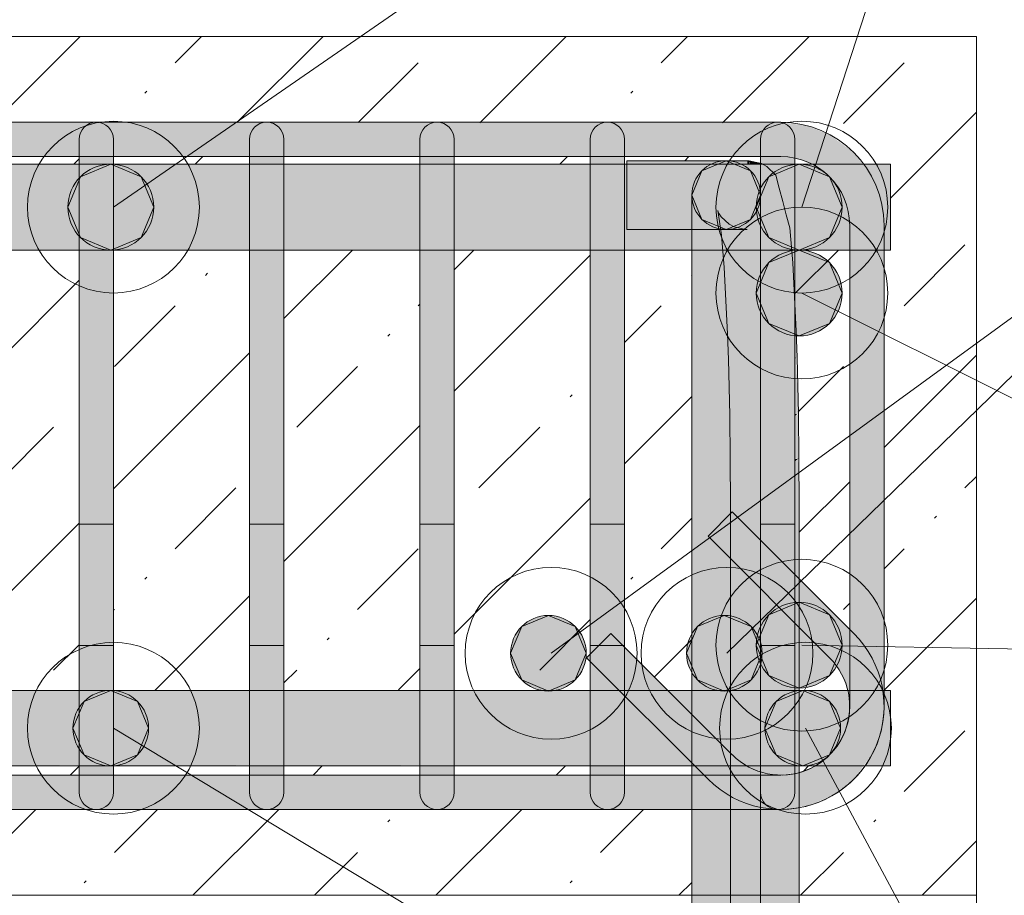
# Model space of a CAD drawing. Header units: millimetres. Extents: x -25607 to 9385, y 1894 to 10168.
# Tile 78 of 181: x -5678 to -5392, y 8670 to 8925. Entities that reach past the tile are written whole.
import ezdxf

# ---------------------------------------------------------------- set-up
doc = ezdxf.new("R2010")
doc.units = ezdxf.units.MM
for name, color, linetype, lineweight in [('S-BEAM', 12, 'Continuous', 9), ('S-COLS', 52, 'Continuous', 9), ('S-RBAR', 171, 'Continuous', 5), ('S-RBAR-IDEN', 171, 'Continuous', 5)]:
    doc.layers.add(name, color=color, linetype=linetype, lineweight=lineweight)

msp = doc.modelspace()

# ---------------------------------------------------------------- hatches: boundary and pattern name
at = {"layer": 'S-BEAM', "lineweight": 5}
h = msp.add_hatch(dxfattribs=at)
h.set_pattern_fill('FP_1', color=256, style=0, pattern_type=2)
h.set_pattern_definition([(45, (-15090.743, 5500.453), (-35.35534, 35.35534), []), (45, (-15055.39, 5500.453), (-17.67767, 53.033), [25, -12.5, 0.8382, -11.662])])
h.paths.add_polyline_path([(-5900, 8670), (-5863.45, 8670), (-5863.45, 8700.24), (-5868.08, 8703.79), (-5871.03, 8707.64), (-5898.93, 8707.64), (-5899.1, 8700), (-5900, 8700), (-5900, 8698.82), (-5899.1, 8698.71), (-5900, 8696.53), (-5900, 8680.26)])
h.paths.add_polyline_path([(-5843.45, 8670), (-5482.79, 8670), (-5482.79, 8695), (-5843.45, 8695), (-5843.45, 8680.26)])
h.paths.add_polyline_path([(-5451.56, 8670), (-5400, 8670), (-5400, 8920), (-5900, 8920), (-5900, 8893.03), (-5899.6, 8892.5), (-5899.1, 8891.29), (-5900, 8891.18), (-5900, 8890), (-5898.93, 8890), (-5898.93, 8882.8), (-5870.69, 8882.8), (-5868.08, 8886.21), (-5861.01, 8891.34), (-5858.69, 8892.5), (-5857.32, 8893.98), (-5856.69, 8894.4), (-5854.63, 8894.96), (-5854.36, 8895), (-5853.06, 8894.83), (-5851.44, 8894.4), (-5846.86, 8895), (-5455.57, 8894.83), (-5449.1, 8893.98), (-5441.86, 8890.98), (-5435.65, 8886.21), (-5433.03, 8882.8), (-5425, 8882.8), (-5425, 8857.8), (-5426.86, 8857.8), (-5426.86, 8729.64), (-5425, 8729.64), (-5425, 8707.64), (-5432.7, 8707.64), (-5435.65, 8703.79), (-5442.72, 8698.66), (-5449.1, 8696.02), (-5451.56, 8695.7), (-5451.56, 8680.26)])
h.paths.add_polyline_path([(-5502.36, 8705), (-5482.79, 8705), (-5482.79, 8707.64), (-5502.36, 8707.64), (-5502.36, 8707.32)])
h.paths.add_polyline_path([(-5677.04, 8705), (-5661.07, 8705), (-5661.07, 8707.64), (-5700.65, 8707.64), (-5700.65, 8705)])
h.paths.add_polyline_path([(-5638.46, 8705), (-5611.5, 8705), (-5611.5, 8707.64), (-5651.07, 8707.64), (-5651.07, 8705)])
h.paths.add_polyline_path([(-5750.22, 8705), (-5710.65, 8705), (-5710.65, 8707.64), (-5750.22, 8707.64), (-5750.22, 8707.32)])
h.paths.add_polyline_path([(-5601.5, 8705), (-5561.93, 8705), (-5561.93, 8707.64), (-5601.5, 8707.64), (-5601.5, 8707.32)])
h.paths.add_polyline_path([(-5831.36, 8705), (-5809.79, 8705), (-5809.79, 8707.64), (-5843.45, 8707.64), (-5843.45, 8705)])
h.paths.add_polyline_path([(-5760.22, 8705), (-5760.22, 8707.64), (-5799.79, 8707.64), (-5799.79, 8705), (-5792.78, 8705)])
h.paths.add_polyline_path([(-5513.43, 8705), (-5512.36, 8705), (-5512.36, 8707.64), (-5551.93, 8707.64), (-5551.93, 8705), (-5522.72, 8705)])
h.paths.add_polyline_path([(-5451.56, 8705.73), (-5446.97, 8707.64), (-5451.56, 8707.64)])
h.paths.add_polyline_path([(-5638.46, 8729.64), (-5611.5, 8729.88), (-5611.5, 8857.8), (-5651.07, 8857.8), (-5651.07, 8729.64)])
h.paths.add_polyline_path([(-5522.72, 8729.64), (-5512.36, 8729.88), (-5512.36, 8738.07), (-5513.43, 8739.14), (-5512.36, 8740.21), (-5512.36, 8857.8), (-5551.93, 8857.8), (-5551.93, 8729.64)])
h.paths.add_polyline_path([(-5489.78, 8729.64), (-5482.79, 8729.64), (-5482.79, 8857.8), (-5502.36, 8857.8), (-5502.36, 8742.22), (-5501.59, 8741.44)])
h.paths.add_polyline_path([(-5661.07, 8729.64), (-5661.07, 8857.8), (-5700.65, 8857.8), (-5700.65, 8729.64), (-5677.04, 8729.64)])
h.paths.add_polyline_path([(-5799.79, 8729.64), (-5760.22, 8729.88), (-5760.22, 8857.8), (-5799.79, 8857.8), (-5799.79, 8729.88)])
h.paths.add_polyline_path([(-5451.56, 8729.64), (-5437.47, 8729.64), (-5437.54, 8730.18), (-5439.54, 8735), (-5443.58, 8740), (-5451.56, 8747.98), (-5451.56, 8741.44)])
h.paths.add_polyline_path([(-5866.86, 8729.64), (-5863.45, 8729.64), (-5863.45, 8783.8), (-5866.18, 8804.51), (-5866.86, 8806.17), (-5866.86, 8741.44)])
h.paths.add_polyline_path([(-5831.36, 8729.64), (-5809.79, 8729.88), (-5809.79, 8857.8), (-5849.36, 8857.8), (-5849.36, 8815.72), (-5846.86, 8809.69), (-5843.45, 8783.8), (-5843.45, 8729.64)])
h.paths.add_polyline_path([(-5710.65, 8729.64), (-5710.65, 8857.8), (-5750.22, 8857.8), (-5750.22, 8729.64), (-5715.62, 8729.64)])
h.paths.add_polyline_path([(-5599.88, 8729.64), (-5561.93, 8729.88), (-5561.93, 8857.8), (-5601.5, 8857.8), (-5601.5, 8729.64)])
h.paths.add_polyline_path([(-5898.93, 8729.64), (-5876.86, 8729.88), (-5876.86, 8827.32), (-5886.88, 8840.37), (-5898.93, 8849.61), (-5898.93, 8729.88)])
h.paths.add_polyline_path([(-5436.86, 8747.43), (-5436.86, 8857.8), (-5452.79, 8857.8), (-5452.79, 8841.4), (-5452.15, 8825.93), (-5451.61, 8797.09), (-5451.56, 8762.12), (-5445.56, 8756.13)])
h.paths.add_polyline_path([(-5859.36, 8837.07), (-5859.36, 8857.8), (-5866.86, 8857.8), (-5866.86, 8846.86), (-5863.45, 8842.41)])
h.paths.add_polyline_path([(-5700.65, 8882.8), (-5661.07, 8882.8), (-5661.07, 8885), (-5700.65, 8885)])
h.paths.add_polyline_path([(-5750.22, 8882.8), (-5710.65, 8882.8), (-5710.65, 8885), (-5750.22, 8885)])
h.paths.add_polyline_path([(-5760.22, 8882.8), (-5760.22, 8885), (-5799.79, 8885), (-5799.79, 8882.8), (-5792.78, 8882.8)])
h.paths.add_polyline_path([(-5448.03, 8882.8), (-5452.79, 8884.46), (-5452.79, 8882.8), (-5449.1, 8882.8)])
h.paths.add_polyline_path([(-5651.07, 8882.8), (-5611.5, 8882.8), (-5611.5, 8885), (-5651.07, 8885)])
h.paths.add_polyline_path([(-5809.79, 8882.8), (-5809.79, 8885), (-5846.86, 8885), (-5849.36, 8884.67), (-5849.36, 8882.8), (-5831.36, 8882.8)])
h.paths.add_polyline_path([(-5601.5, 8882.8), (-5561.93, 8882.8), (-5561.93, 8885), (-5601.5, 8885)])
h.paths.add_polyline_path([(-5512.36, 8882.8), (-5512.36, 8885), (-5551.93, 8885), (-5551.93, 8882.8), (-5522.72, 8882.8)])
h.paths.add_polyline_path([(-5501.68, 8882.8), (-5501.68, 8883.8), (-5466.09, 8883.79), (-5462.79, 8883.01), (-5462.79, 8885), (-5502.36, 8885), (-5502.36, 8882.8)])
at = {"layer": 'S-RBAR'}
for color, points in [(7, [(-5846.86, 8885), (-5456.86, 8885), (-5456.86, 8895), (-5846.86, 8895), (-5846.86, 8894.4)]), (7, [(-5436.86, 8865), (-5426.86, 8865), (-5427.89, 8872.76), (-5430.88, 8880), (-5435.65, 8886.21), (-5442.72, 8891.34), (-5449.1, 8893.98), (-5456.86, 8895), (-5456.86, 8885), (-5451.69, 8884.32), (-5446.86, 8882.32), (-5442.72, 8879.14), (-5439.54, 8875), (-5437.54, 8870.18)]), (7, [(-5651.07, 8865), (-5651.07, 8885), (-5661.07, 8885), (-5661.07, 8865)]), (7, [(-5601.5, 8865), (-5601.5, 8885), (-5611.5, 8885), (-5611.5, 8865)]), (7, [(-5561.3, 8865), (-5551.93, 8865), (-5551.93, 8885), (-5561.93, 8885), (-5561.93, 8865)]), (7, [(-5502.36, 8865), (-5502.36, 8885), (-5512.36, 8885), (-5512.36, 8865)]), (7, [(-5462.79, 8865), (-5452.79, 8865), (-5452.79, 8884.46), (-5456.86, 8885), (-5462.79, 8885), (-5462.79, 8869.4)]), (256, [(-5651.86, 8857.8), (-5643.02, 8861.46), (-5639.36, 8870.3), (-5643.02, 8879.14), (-5651.86, 8882.8), (-5660.7, 8879.14), (-5664.36, 8870.3), (-5660.7, 8861.46)]), (256, [(-5472.79, 8863.8), (-5465.72, 8866.73), (-5462.79, 8873.8), (-5465.72, 8880.87), (-5472.79, 8883.8), (-5479.86, 8880.87), (-5482.79, 8873.8), (-5479.86, 8866.73), (-5472.8, 8863.81)]), (7, [(-5462.79, 8873.8), (-5463.13, 8876.39), (-5464.13, 8878.8), (-5465.72, 8880.87), (-5467.79, 8882.46), (-5470.2, 8883.46), (-5472.79, 8883.8), (-5475.38, 8883.46), (-5477.79, 8882.46), (-5479.86, 8880.87), (-5481.45, 8878.8), (-5482.45, 8876.39), (-5463.13, 8873.85)]), (7, [(-5466.67, 8882.8), (-5466.65, 8882.8), (-5466.65, 8883.46)]), (7, [(-5466.14, 8882.8), (-5466.09, 8883.79), (-5466.65, 8883.8), (-5466.65, 8882.8)]), (7, [(-5462.79, 8882.8), (-5462.79, 8883.01), (-5466.09, 8883.79), (-5466.09, 8882.8), (-5463.13, 8882.8)]), (256, [(-5451.56, 8857.8), (-5442.72, 8861.46), (-5439.06, 8870.3), (-5442.72, 8879.14), (-5451.56, 8882.8), (-5460.4, 8879.14), (-5464.06, 8870.3), (-5460.4, 8861.46)]), (7, [(-5482.79, 8783.8), (-5462.79, 8783.8), (-5462.79, 8873.8), (-5482.79, 8873.8), (-5482.79, 8797.88)]), (7, [(-5651.07, 8725), (-5651.07, 8865), (-5661.07, 8865), (-5661.07, 8725)]), (7, [(-5601.5, 8725), (-5601.5, 8865), (-5611.5, 8865), (-5611.5, 8725)]), (7, [(-5551.93, 8725), (-5551.93, 8865), (-5561.93, 8865), (-5561.93, 8725), (-5561.3, 8725)]), (7, [(-5426.86, 8725), (-5426.86, 8865), (-5436.86, 8865), (-5436.86, 8725)]), (256, [(-5451.56, 8832.8), (-5442.72, 8836.46), (-5439.06, 8845.3), (-5442.72, 8854.14), (-5451.56, 8857.8), (-5460.4, 8854.14), (-5464.06, 8845.3), (-5460.4, 8836.46)]), (7, [(-5452.79, 8834.17), (-5452.42, 8834.18), (-5452.79, 8841.4), (-5452.79, 8834.18)]), (7, [(-5452.79, 8826.51), (-5452.16, 8826.53), (-5452.42, 8834.18), (-5452.79, 8834.03), (-5452.79, 8826.53)]), (7, [(-5452.79, 8825.99), (-5452.42, 8826.52), (-5452.79, 8826.51)]), (7, [(-5452.79, 8810.08), (-5451.78, 8810.1), (-5452.42, 8826.31), (-5452.79, 8825.93), (-5452.79, 8810.1)]), (7, [(-5452.79, 8797.08), (-5451.61, 8797.09), (-5451.78, 8810.1), (-5452.79, 8809.43), (-5452.79, 8797.09)]), (7, [(-5452.79, 8809.43), (-5452.16, 8810.09), (-5452.79, 8810.08), (-5452.79, 8809.76)]), (7, [(-5452.79, 8796.31), (-5451.78, 8797.09), (-5452.79, 8796.93)]), (7, [(-5451.56, 8783.8), (-5451.87, 8796.93), (-5452.79, 8796.31), (-5452.79, 8783.8), (-5451.61, 8783.8)]), (7, [(-5442.72, 8739.14), (-5436.86, 8745), (-5436.86, 8747.43), (-5471.01, 8781.57), (-5478.08, 8774.5), (-5445.02, 8741.44)]), (256, [(-5451.56, 8730.3), (-5442.72, 8733.96), (-5439.06, 8742.8), (-5442.72, 8751.64), (-5451.56, 8755.3), (-5460.4, 8751.64), (-5464.06, 8742.8), (-5460.4, 8733.96)]), (256, [(-5524.51, 8729.45), (-5516.73, 8732.67), (-5513.51, 8740.45), (-5516.73, 8748.22), (-5524.51, 8751.45), (-5532.29, 8748.22), (-5535.51, 8740.45), (-5532.29, 8732.67)]), (256, [(-5473.34, 8729.45), (-5465.56, 8732.67), (-5462.34, 8740.45), (-5465.56, 8748.22), (-5473.34, 8751.45), (-5481.12, 8748.22), (-5484.34, 8740.45), (-5481.12, 8732.67)]), (7, [(-5478.08, 8703.79), (-5471.01, 8710.86), (-5506.36, 8746.21), (-5513.43, 8739.14), (-5484.14, 8709.85)]), (7, [(-5436.86, 8725), (-5436.86, 8745), (-5442.72, 8739.14), (-5439.54, 8735), (-5437.54, 8730.18)]), (256, [(-5651.86, 8707.64), (-5644.08, 8710.86), (-5640.86, 8718.64), (-5644.08, 8726.41), (-5651.86, 8729.64), (-5659.64, 8726.41), (-5662.86, 8718.64), (-5659.61, 8710.85)]), (256, [(-5450.5, 8707.64), (-5442.72, 8710.86), (-5439.5, 8718.64), (-5442.72, 8726.41), (-5450.5, 8729.64), (-5458.28, 8726.41), (-5461.5, 8718.64), (-5458.25, 8710.85)]), (7, [(-5661.07, 8705), (-5651.07, 8705), (-5651.07, 8725), (-5661.07, 8725), (-5661.07, 8707.92)]), (7, [(-5611.5, 8705), (-5601.5, 8705), (-5601.5, 8725), (-5611.5, 8725), (-5611.5, 8707.92)]), (7, [(-5551.93, 8705), (-5551.93, 8725), (-5561.93, 8725), (-5561.93, 8705), (-5555.54, 8705)]), (7, [(-5512.36, 8705), (-5502.36, 8705), (-5502.36, 8725), (-5512.36, 8725), (-5512.36, 8707.92)]), (7, [(-5456.86, 8695), (-5449.1, 8696.02), (-5441.86, 8699.02), (-5435.65, 8703.79), (-5430.53, 8710.85), (-5427.89, 8717.24), (-5426.86, 8725), (-5436.86, 8725), (-5437.54, 8719.82), (-5439.54, 8715), (-5442.73, 8710.85), (-5446.86, 8707.68), (-5451.69, 8705.68), (-5456.86, 8705), (-5462.04, 8705.68), (-5466.86, 8707.68), (-5471.02, 8710.85), (-5478.08, 8703.79), (-5471.01, 8698.66), (-5464.63, 8696.02), (-5462.04, 8695.68)]), (7, [(-5456.86, 8705), (-5452.79, 8705.68), (-5452.79, 8725), (-5462.79, 8725), (-5462.79, 8705.99), (-5462.04, 8705.68)]), (7, [(-5522.72, 8695), (-5456.86, 8695), (-5464.85, 8696.12), (-5471.86, 8699.02), (-5479.29, 8705), (-5846.86, 8705), (-5846.86, 8695), (-5561.3, 8695)])]:
    msp.add_hatch(color=color, dxfattribs=at).paths.add_polyline_path(points)
h = msp.add_hatch(color=7, dxfattribs=at)
h.paths.add_polyline_path([(-6973.06, 8857.8), (-6832.44, 8857.8), (-6832.44, 8882.8), (-6973.06, 8882.8), (-6973.06, 8863.81)])
h.paths.add_polyline_path([(-7015, 8857.8), (-6983.06, 8857.8), (-6983.06, 8882.8), (-7015, 8882.8), (-7015, 8863.81)])
h.paths.add_polyline_path([(-6822.44, 8857.8), (-6682.44, 8857.8), (-6682.44, 8882.8), (-6822.44, 8882.8), (-6822.44, 8863.81)])
h.paths.add_polyline_path([(-6672.44, 8857.8), (-6586.2, 8857.8), (-6586.2, 8882.8), (-6672.44, 8882.8), (-6672.44, 8863.81)])
h.paths.add_polyline_path([(-5445.56, 8857.8), (-5436.86, 8857.8), (-5436.86, 8865), (-5437.54, 8870.18), (-5439.54, 8875), (-5442.72, 8879.14), (-5446.86, 8882.32), (-5448.03, 8882.8), (-5452.79, 8882.8), (-5452.79, 8857.8)])
h.paths.add_polyline_path([(-6479.96, 8857.8), (-6393.72, 8857.8), (-6393.72, 8882.8), (-6479.96, 8882.8), (-6479.96, 8863.81)])
h.paths.add_polyline_path([(-6576.2, 8857.8), (-6489.96, 8857.8), (-6489.96, 8882.8), (-6576.2, 8882.8), (-6576.2, 8863.81)])
h.paths.add_polyline_path([(-5426.86, 8857.8), (-5425, 8857.8), (-5425, 8882.8), (-5433.03, 8882.8), (-5430.53, 8879.14), (-5427.89, 8872.76), (-5426.86, 8863.81)])
h.paths.add_polyline_path([(-5512.36, 8857.8), (-5512.36, 8882.8), (-5551.93, 8882.8), (-5551.93, 8857.8), (-5522.72, 8857.8)])
h.paths.add_polyline_path([(-5501.68, 8857.8), (-5482.79, 8857.8), (-5482.79, 8863.8), (-5501.68, 8863.81), (-5501.68, 8882.8), (-5502.36, 8882.8), (-5502.36, 8857.8)])
h.paths.add_polyline_path([(-5661.07, 8857.8), (-5661.07, 8882.8), (-5700.65, 8882.8), (-5700.65, 8857.8), (-5677.04, 8857.8)])
h.paths.add_polyline_path([(-5611.5, 8857.8), (-5611.5, 8882.8), (-5651.07, 8882.8), (-5651.07, 8857.8)])
h.paths.add_polyline_path([(-5561.93, 8857.8), (-5561.93, 8882.8), (-5601.5, 8882.8), (-5601.5, 8857.8)])
h.paths.add_polyline_path([(-6383.72, 8857.8), (-6297.48, 8857.8), (-6297.48, 8882.8), (-6383.72, 8882.8), (-6383.72, 8863.81)])
h.paths.add_polyline_path([(-6191.24, 8857.8), (-6105, 8857.8), (-6105, 8882.8), (-6191.24, 8882.8), (-6191.24, 8863.81)])
h.paths.add_polyline_path([(-6201.24, 8857.8), (-6201.24, 8882.8), (-6287.48, 8882.8), (-6287.48, 8857.8)])
h.paths.add_polyline_path([(-5998.07, 8857.8), (-5958.5, 8857.8), (-5958.5, 8882.8), (-5998.07, 8882.8), (-5998.07, 8863.81)])
h.paths.add_polyline_path([(-6047.64, 8857.8), (-6008.07, 8857.8), (-6008.07, 8882.8), (-6047.64, 8882.8), (-6047.64, 8863.81)])
h.paths.add_polyline_path([(-6095, 8857.8), (-6057.64, 8857.8), (-6057.64, 8882.8), (-6095, 8882.8), (-6095, 8863.81)])
h.paths.add_polyline_path([(-5948.5, 8857.8), (-5908.93, 8857.8), (-5908.93, 8882.8), (-5948.5, 8882.8), (-5948.5, 8863.81)])
h.paths.add_polyline_path([(-5849.36, 8857.8), (-5809.79, 8857.8), (-5809.79, 8882.8), (-5849.36, 8882.8), (-5849.36, 8863.81)])
h.paths.add_polyline_path([(-5866.86, 8857.8), (-5859.36, 8857.8), (-5859.36, 8880.41), (-5861.01, 8879.14), (-5864.18, 8875), (-5866.18, 8870.18), (-5866.86, 8863.81)])
h.paths.add_polyline_path([(-5876.86, 8857.8), (-5876.86, 8865), (-5875.84, 8872.76), (-5872.84, 8880), (-5870.69, 8882.8), (-5898.93, 8882.8), (-5898.93, 8857.8)])
h.paths.add_polyline_path([(-5760.22, 8857.8), (-5760.22, 8882.8), (-5799.79, 8882.8), (-5799.79, 8857.8)])
h.paths.add_polyline_path([(-5710.65, 8857.8), (-5710.65, 8882.8), (-5750.22, 8882.8), (-5750.22, 8857.8)])
h.paths.add_polyline_path([(-5462.79, 8873.8), (-5462.79, 8882.8), (-5468.61, 8882.8), (-5467.79, 8882.46), (-5465.72, 8880.87), (-5464.13, 8878.8), (-5463.13, 8876.39)])
h.paths.add_polyline_path([(-5462.79, 8873.8), (-5481.67, 8876.29), (-5481.67, 8873.8), (-5470.2, 8873.8)])
h.paths.add_polyline_path([(-5481.67, 8878.27), (-5481.45, 8878.8), (-5479.86, 8880.87), (-5477.79, 8882.8), (-5481.67, 8882.8), (-5481.67, 8878.8)])
h = msp.add_hatch(color=256, dxfattribs=at)
edge = h.paths.add_edge_path()
edge.add_arc((-5651.86, 8870.3), 12.5, 0, 360)
h = msp.add_hatch(color=7, dxfattribs=at)
h.paths.add_polyline_path([(-5472.79, 8883.8), (-5470.2, 8883.46), (-5468.13, 8882.8), (-5466.65, 8882.99), (-5466.65, 8883.8), (-5471.75, 8883.8)])
h.paths.add_polyline_path([(-5483.4, 8863.8), (-5482.79, 8863.99), (-5482.79, 8873.8), (-5481.67, 8873.8), (-5481.67, 8876.29), (-5482.45, 8876.39), (-5481.67, 8878.27), (-5481.45, 8882.8), (-5476.97, 8882.8), (-5475.38, 8883.46), (-5472.79, 8883.8), (-5501.68, 8883.8), (-5501.68, 8863.8)])
h = msp.add_hatch(color=256, dxfattribs=at)
edge = h.paths.add_edge_path()
edge.add_arc((-5472.79, 8873.8), 10, 0, 360)
h = msp.add_hatch(color=256, dxfattribs=at)
edge = h.paths.add_edge_path()
edge.add_arc((-5451.56, 8870.3), 12.5, 0, 360)
h = msp.add_hatch(color=7, dxfattribs=at)
h.paths.add_polyline_path([(-5512.36, 8725), (-5502.36, 8725), (-5502.36, 8728.07), (-5512.36, 8738.07)])
h.paths.add_polyline_path([(-5512.36, 8740.21), (-5506.36, 8746.21), (-5502.36, 8742.22), (-5502.36, 8865), (-5512.36, 8865), (-5512.36, 8741.44)])
h = msp.add_hatch(color=7, dxfattribs=at)
h.paths.add_polyline_path([(-5462.79, 8725), (-5452.79, 8725), (-5452.79, 8749.21), (-5462.79, 8759.21), (-5462.79, 8741.44)])
h.paths.add_polyline_path([(-5452.79, 8763.36), (-5452.79, 8865), (-5462.79, 8865), (-5462.79, 8773.36)])
h = msp.add_hatch(color=256, dxfattribs=at)
edge = h.paths.add_edge_path()
edge.add_arc((-5451.56, 8845.3), 12.5, 0, 360)
h = msp.add_hatch(color=7, dxfattribs=at)
h.paths.add_polyline_path([(-5482.79, 7883.8), (-5462.79, 7883.8), (-5462.79, 7916), (-5482.79, 7916), (-5482.79, 7884.87)])
h.paths.add_polyline_path([(-5462.79, 7924), (-5462.79, 8016), (-5482.79, 8016), (-5482.79, 7924)])
h.paths.add_polyline_path([(-5462.79, 8024), (-5462.79, 8116), (-5482.79, 8116), (-5482.79, 8024)])
h.paths.add_polyline_path([(-5482.79, 8124), (-5462.79, 8124), (-5462.79, 8216), (-5482.79, 8216), (-5482.79, 8129.6)])
h.paths.add_polyline_path([(-5462.79, 8224), (-5462.79, 8316), (-5482.79, 8316), (-5482.79, 8224)])
h.paths.add_polyline_path([(-5462.79, 8324), (-5462.79, 8416), (-5482.79, 8416), (-5482.79, 8324)])
h.paths.add_polyline_path([(-5482.79, 8424), (-5462.79, 8424), (-5462.79, 8516), (-5482.79, 8516), (-5482.79, 8496.7)])
h.paths.add_polyline_path([(-5462.79, 8524), (-5462.79, 8616), (-5482.79, 8616), (-5482.79, 8524)])
h.paths.add_polyline_path([(-5482.79, 8624), (-5462.79, 8624), (-5462.79, 8695), (-5482.79, 8695), (-5482.79, 8680.26)])
h.paths.add_polyline_path([(-5479.29, 8705), (-5481.93, 8707.64), (-5482.79, 8707.64), (-5482.79, 8705)])
h.paths.add_polyline_path([(-5462.79, 8705.99), (-5462.79, 8707.64), (-5466.76, 8707.64), (-5464.63, 8706.75)])
h.paths.add_polyline_path([(-5482.79, 8729.64), (-5462.79, 8729.64), (-5462.79, 8759.21), (-5478.08, 8774.5), (-5471.01, 8781.57), (-5462.79, 8773.36), (-5462.79, 8783.8), (-5482.79, 8783.8), (-5482.79, 8741.44)])
h = msp.add_hatch(color=7, dxfattribs=at)
h.paths.add_polyline_path([(-5453.05, 7883.8), (-5453.05, 7916), (-5462.79, 7916), (-5462.79, 7883.8)])
h.paths.add_polyline_path([(-5453.05, 7924), (-5453.05, 8016), (-5462.79, 8016), (-5462.79, 7924)])
h.paths.add_polyline_path([(-5462.79, 8024), (-5453.05, 8024), (-5453.05, 8116), (-5462.79, 8116)])
h.paths.add_polyline_path([(-5462.79, 8124), (-5453.05, 8124), (-5453.05, 8216), (-5462.79, 8216), (-5462.79, 8129.6)])
h.paths.add_polyline_path([(-5453.05, 8224), (-5453.05, 8316), (-5462.79, 8316), (-5462.79, 8224)])
h.paths.add_polyline_path([(-5453.05, 8324), (-5453.05, 8416), (-5462.79, 8416), (-5462.79, 8324)])
h.paths.add_polyline_path([(-5462.79, 8424), (-5453.05, 8424), (-5453.05, 8516), (-5462.79, 8516), (-5462.79, 8496.7)])
h.paths.add_polyline_path([(-5462.79, 8524), (-5453.05, 8524), (-5453.05, 8616), (-5462.79, 8616)])
h.paths.add_polyline_path([(-5453.05, 8624), (-5453.05, 8660), (-5451.56, 8660), (-5451.69, 8695.68), (-5457.79, 8695), (-5462.79, 8695), (-5462.79, 8624)])
h.paths.add_polyline_path([(-5452.79, 8705.54), (-5451.56, 8705.73), (-5451.69, 8707.64), (-5452.79, 8707.64), (-5452.79, 8705.68)])
h.paths.add_polyline_path([(-5451.56, 8729.64), (-5451.56, 8747.98), (-5452.79, 8749.21), (-5452.79, 8729.64)])
h.paths.add_polyline_path([(-5451.56, 8762.12), (-5451.61, 8783.8), (-5452.79, 8783.8), (-5452.79, 8763.36)])
h = msp.add_hatch(color=256, dxfattribs=at)
edge = h.paths.add_edge_path()
edge.add_arc((-5451.56, 8742.8), 12.5, 0, 360)
h = msp.add_hatch(color=256, dxfattribs=at)
edge = h.paths.add_edge_path()
edge.add_arc((-5524.51, 8740.45), 11, 0, 360)
h = msp.add_hatch(color=256, dxfattribs=at)
edge = h.paths.add_edge_path()
edge.add_arc((-5473.34, 8740.45), 11, 0, 360)
h = msp.add_hatch(color=7, dxfattribs=at)
h.paths.add_polyline_path([(-8345.23, 8707.64), (-8305.97, 8707.92), (-8305.97, 8729.64), (-8345.23, 8729.64), (-8345.23, 8707.92)])
h.paths.add_polyline_path([(-6191.24, 8707.64), (-6105, 8707.92), (-6105, 8729.64), (-6191.24, 8729.64), (-6191.24, 8707.92)])
h.paths.add_polyline_path([(-7143.07, 8707.64), (-7133.69, 8707.92), (-7133.69, 8729.64), (-7273.69, 8729.64), (-7273.69, 8707.64), (-7220.23, 8707.64)])
h.paths.add_polyline_path([(-8355.23, 8707.64), (-8355.23, 8729.64), (-8365, 8729.64), (-8365, 8707.64)])
h.paths.add_polyline_path([(-7104.49, 8707.64), (-6983.06, 8707.92), (-6983.06, 8729.64), (-7123.69, 8729.64), (-7123.69, 8707.64)])
h.paths.add_polyline_path([(-6217.16, 8707.64), (-6201.24, 8707.92), (-6201.24, 8729.64), (-6287.48, 8729.64), (-6287.48, 8707.64), (-6255.73, 8707.64)])
h.paths.add_polyline_path([(-5849.36, 8707.64), (-5809.79, 8707.92), (-5809.79, 8729.64), (-5849.36, 8729.64), (-5849.36, 8707.68)])
h.paths.add_polyline_path([(-8295.97, 8707.64), (-8256.7, 8707.92), (-8256.7, 8729.64), (-8295.97, 8729.64), (-8295.97, 8707.92)])
h.paths.add_polyline_path([(-5875.84, 8707.64), (-5871.03, 8707.64), (-5873.19, 8710.85), (-5875.84, 8717.24), (-5876.86, 8725), (-5876.86, 8729.64), (-5898.93, 8729.64), (-5898.93, 8707.64)])
h.paths.add_polyline_path([(-8246.7, 8707.64), (-8207.44, 8707.92), (-8207.44, 8729.64), (-8246.7, 8729.64), (-8246.7, 8707.92)])
h.paths.add_polyline_path([(-6297.48, 8707.64), (-6297.48, 8729.64), (-6383.72, 8729.64), (-6383.72, 8707.64), (-6332.89, 8707.64)])
h.paths.add_polyline_path([(-5425, 8707.64), (-5425, 8729.64), (-5426.86, 8729.64), (-5426.86, 8725), (-5427.89, 8717.24), (-5430.88, 8710), (-5432.7, 8707.64), (-5427.89, 8707.64)])
h.paths.add_polyline_path([(-7283.69, 8707.64), (-7283.69, 8729.64), (-7369.93, 8729.64), (-7369.93, 8707.64), (-7297.39, 8707.64)])
h.paths.add_polyline_path([(-6393.72, 8707.64), (-6393.72, 8729.64), (-6479.96, 8729.64), (-6479.96, 8707.64), (-6410.05, 8707.64)])
h.paths.add_polyline_path([(-8197.44, 8707.64), (-8158.18, 8707.92), (-8158.18, 8729.64), (-8197.44, 8729.64), (-8197.44, 8707.92)])
h.paths.add_polyline_path([(-8148.18, 8707.64), (-8108.92, 8707.92), (-8108.92, 8729.64), (-8148.18, 8729.64), (-8148.18, 8707.92)])
h.paths.add_polyline_path([(-6973.06, 8707.64), (-6832.44, 8707.92), (-6832.44, 8729.64), (-6973.06, 8729.64), (-6973.06, 8707.92)])
h.paths.add_polyline_path([(-5947.1, 8707.64), (-5908.93, 8707.92), (-5908.93, 8729.64), (-5948.5, 8729.64), (-5948.5, 8707.64)])
h.paths.add_polyline_path([(-5451.69, 8707.64), (-5446.86, 8707.68), (-5442.72, 8710.86), (-5439.54, 8715), (-5437.54, 8719.82), (-5436.86, 8725), (-5437.54, 8729.64), (-5452.79, 8729.64), (-5452.79, 8707.64)])
h.paths.add_polyline_path([(-5462.79, 8707.64), (-5462.79, 8729.64), (-5489.78, 8729.64), (-5470.99, 8710.85), (-5466.76, 8707.64), (-5464.63, 8707.64)])
h.paths.add_polyline_path([(-5799.79, 8707.64), (-5760.22, 8707.92), (-5760.22, 8729.64), (-5799.79, 8729.64), (-5799.79, 8707.92)])
h.paths.add_polyline_path([(-5481.93, 8707.64), (-5502.36, 8728.07), (-5502.36, 8707.64), (-5484.14, 8707.64)])
h.paths.add_polyline_path([(-7379.93, 8707.64), (-7379.93, 8729.64), (-7466.17, 8729.64), (-7466.17, 8707.64), (-7413.13, 8707.64)])
h.paths.add_polyline_path([(-6095, 8707.64), (-6057.64, 8707.92), (-6057.64, 8729.64), (-6095, 8729.64), (-6095, 8707.92)])
h.paths.add_polyline_path([(-8098.92, 8707.64), (-8059.65, 8707.92), (-8059.65, 8729.64), (-8098.92, 8729.64), (-8098.92, 8707.92)])
h.paths.add_polyline_path([(-8049.65, 8707.64), (-8010.39, 8707.92), (-8010.39, 8729.64), (-8049.65, 8729.64), (-8049.65, 8707.92)])
h.paths.add_polyline_path([(-6489.96, 8707.64), (-6489.96, 8729.64), (-6576.2, 8729.64), (-6576.2, 8707.64), (-6525.79, 8707.64)])
h.paths.add_polyline_path([(-7476.17, 8707.64), (-7476.17, 8729.64), (-7562.41, 8729.64), (-7562.41, 8707.64), (-7490.28, 8707.64)])
h.paths.add_polyline_path([(-8000.39, 8707.64), (-7961.13, 8707.92), (-7961.13, 8729.64), (-8000.39, 8729.64), (-8000.39, 8707.92)])
h.paths.add_polyline_path([(-5513.43, 8707.64), (-5512.36, 8707.92), (-5512.36, 8729.64), (-5551.93, 8729.64), (-5551.93, 8707.64), (-5522.72, 8707.64)])
h.paths.add_polyline_path([(-6822.44, 8707.64), (-6682.44, 8707.92), (-6682.44, 8729.64), (-6822.44, 8729.64), (-6822.44, 8707.92)])
h.paths.add_polyline_path([(-6047.64, 8707.64), (-6008.07, 8707.92), (-6008.07, 8729.64), (-6047.64, 8729.64), (-6047.64, 8707.92)])
h.paths.add_polyline_path([(-5985.68, 8707.64), (-5958.5, 8707.92), (-5958.5, 8729.64), (-5998.07, 8729.64), (-5998.07, 8707.64)])
h.paths.add_polyline_path([(-5750.22, 8707.64), (-5710.65, 8707.92), (-5710.65, 8729.64), (-5750.22, 8729.64), (-5750.22, 8707.92)])
h.paths.add_polyline_path([(-7951.13, 8707.64), (-7861.13, 8707.92), (-7861.13, 8729.64), (-7951.13, 8729.64), (-7951.13, 8707.92)])
h.paths.add_polyline_path([(-5599.88, 8707.64), (-5561.93, 8707.92), (-5561.93, 8729.64), (-5601.5, 8729.64), (-5601.5, 8707.64)])
h.paths.add_polyline_path([(-6586.2, 8707.64), (-6586.2, 8729.64), (-6672.44, 8729.64), (-6672.44, 8707.64), (-6602.95, 8707.64)])
h.paths.add_polyline_path([(-7851.13, 8707.64), (-7764.89, 8707.92), (-7764.89, 8729.64), (-7851.13, 8729.64), (-7851.13, 8707.92)])
h.paths.add_polyline_path([(-5700.65, 8707.64), (-5661.07, 8707.92), (-5661.07, 8729.64), (-5700.65, 8729.64), (-5700.65, 8707.92)])
h.paths.add_polyline_path([(-5638.46, 8707.64), (-5611.5, 8707.92), (-5611.5, 8729.64), (-5651.07, 8729.64), (-5651.07, 8707.64)])
h.paths.add_polyline_path([(-7572.41, 8707.64), (-7572.41, 8729.64), (-7658.65, 8729.64), (-7658.65, 8707.64), (-7606.02, 8707.64)])
h.paths.add_polyline_path([(-7754.89, 8707.64), (-7668.65, 8707.92), (-7668.65, 8729.64), (-7754.89, 8729.64), (-7754.89, 8707.92)])
h.paths.add_polyline_path([(-5859.36, 8709.59), (-5859.36, 8729.64), (-5866.86, 8729.64), (-5866.86, 8725), (-5866.18, 8719.82), (-5864.18, 8715), (-5860.99, 8710.85), (-5859.89, 8710)])
h = msp.add_hatch(color=256, dxfattribs=at)
edge = h.paths.add_edge_path()
edge.add_arc((-5651.86, 8718.64), 11, 0, 360)
h = msp.add_hatch(color=256, dxfattribs=at)
edge = h.paths.add_edge_path()
edge.add_arc((-5450.5, 8718.64), 11, 0, 360)

# ---------------------------------------------------------------- linework, layer by layer
at = {"layer": 'S-BEAM', "lineweight": 18}
for p, q in [((-5400, 8920), (-5900, 8920)), ((-5400, 8670), (-5400, 8920)), ((-5900, 8670), (-5400, 8670))]:
    msp.add_line(p, q, dxfattribs=at)
at = {"layer": 'S-BEAM'}
msp.add_line((-5900, 8670), (-5400, 8670), dxfattribs=at)
at = {"layer": 'S-COLS'}
for p, q in [((-5900, 8920), (-5400, 8920)), ((-5400, 8920), (-5400, 6370)), ((-5400, 8670), (-5400, 6370))]:
    msp.add_line(p, q, dxfattribs=at)
at = {"layer": 'S-RBAR'}
for p, q in [((-5846.86, 8895), (-5456.86, 8895)), ((-5846.86, 8895), (-5456.86, 8895)), ((-5846.86, 8895), (-5456.86, 8895)), ((-5846.86, 8895), (-5456.86, 8895)), ((-5846.86, 8895), (-5456.86, 8895)), ((-5846.86, 8895), (-5456.86, 8895)), ((-5846.86, 8895), (-5456.86, 8895)), ((-5661.07, 8890), (-5661.07, 8865)), ((-5661.07, 8890), (-5661.07, 8865)), ((-5651.07, 8890), (-5651.07, 8865)), ((-5651.07, 8890), (-5651.07, 8865)), ((-5611.5, 8890), (-5611.5, 8865)), ((-5611.5, 8890), (-5611.5, 8865)), ((-5601.5, 8890), (-5601.5, 8865)), ((-5601.5, 8890), (-5601.5, 8865)), ((-5561.93, 8890), (-5561.93, 8865)), ((-5561.93, 8890), (-5561.93, 8865)), ((-5551.93, 8890), (-5551.93, 8865)), ((-5551.93, 8890), (-5551.93, 8865)), ((-5512.36, 8890), (-5512.36, 8865)), ((-5512.36, 8890), (-5512.36, 8865)), ((-5502.36, 8890), (-5502.36, 8865)), ((-5502.36, 8890), (-5502.36, 8865)), ((-5462.79, 8890), (-5462.79, 8865)), ((-5462.79, 8890), (-5462.79, 8865)), ((-5452.79, 8890), (-5452.79, 8865)), ((-5452.79, 8890), (-5452.79, 8865)), ((-5846.86, 8885), (-5456.86, 8885)), ((-5846.86, 8885), (-5456.86, 8885)), ((-5846.86, 8885), (-5456.86, 8885)), ((-5846.86, 8885), (-5456.86, 8885)), ((-5846.86, 8885), (-5456.86, 8885)), ((-5846.86, 8885), (-5456.86, 8885)), ((-5846.86, 8885), (-5456.86, 8885)), ((-7015, 8882.8), (-5425, 8882.8)), ((-7015, 8882.8), (-5425, 8882.8)), ((-7015, 8882.8), (-5425, 8882.8)), ((-5651.86, 8882.8), (-5660.7, 8879.14)), ((-5643.02, 8879.14), (-5651.86, 8882.8)), ((-5466.65, 8883.8), (-5501.68, 8883.8)), ((-5501.68, 8883.8), (-5501.68, 8863.8)), ((-5472.79, 8883.8), (-5479.86, 8880.87)), ((-5465.72, 8880.87), (-5472.79, 8883.8)), ((-5466.09, 8883.79), (-5466.65, 8883.8)), ((-5462.54, 8882.95), (-5466.09, 8883.79)), ((-5461, 8882.12), (-5462.54, 8882.95)), ((-5458.33, 8879.64), (-5461, 8882.12)), ((-5451.56, 8882.8), (-5460.4, 8879.14)), ((-5442.72, 8879.14), (-5451.56, 8882.8)), ((-5425, 8857.8), (-5425, 8882.8)), ((-5425, 8857.8), (-5425, 8882.8)), ((-5425, 8857.8), (-5425, 8882.8)), ((-5660.7, 8879.14), (-5664.36, 8870.3)), ((-5639.36, 8870.3), (-5643.02, 8879.14)), ((-5479.86, 8880.87), (-5482.79, 8873.8)), ((-5462.79, 8873.8), (-5465.72, 8880.87)), ((-5460.4, 8879.14), (-5464.06, 8870.3)), ((-5457.33, 8875.79), (-5458.33, 8879.64)), ((-5439.06, 8870.3), (-5442.72, 8879.14)), ((-5456.32, 8871.93), (-5457.33, 8875.79)), ((-5482.79, 8783.8), (-5482.79, 8873.8)), ((-5482.79, 8873.8), (-5479.86, 8866.73)), ((-5465.72, 8866.73), (-5462.79, 8873.8)), ((-5462.79, 8783.8), (-5462.79, 8873.8)), ((-5664.36, 8870.3), (-5660.7, 8861.46)), ((-5643.02, 8861.46), (-5639.36, 8870.3)), ((-5464.06, 8870.3), (-5460.4, 8861.46)), ((-5455.31, 8868.08), (-5456.32, 8871.93)), ((-5442.72, 8861.46), (-5439.06, 8870.3)), ((-5475, 8868.1), (-5475.27, 8869.34)), ((-5475.27, 8869.34), (-5475.11, 8868.96)), ((-5475.11, 8868.96), (-5474.82, 8868.39)), ((-5474.19, 8862.12), (-5475, 8868.1)), ((-5474.82, 8868.39), (-5474.21, 8867.48)), ((-5474.21, 8867.48), (-5471.92, 8865.36)), ((-5454.3, 8864.23), (-5455.31, 8868.08)), ((-5661.07, 8725), (-5661.07, 8865)), ((-5661.07, 8865), (-5661.07, 8725)), ((-5651.07, 8725), (-5651.07, 8865)), ((-5651.07, 8865), (-5651.07, 8725)), ((-5611.5, 8725), (-5611.5, 8865)), ((-5611.5, 8865), (-5611.5, 8725)), ((-5601.5, 8725), (-5601.5, 8865)), ((-5601.5, 8865), (-5601.5, 8725)), ((-5561.93, 8725), (-5561.93, 8865)), ((-5561.93, 8865), (-5561.93, 8725)), ((-5551.93, 8725), (-5551.93, 8865)), ((-5551.93, 8865), (-5551.93, 8725)), ((-5512.36, 8725), (-5512.36, 8865)), ((-5512.36, 8865), (-5512.36, 8725)), ((-5502.36, 8725), (-5502.36, 8865)), ((-5502.36, 8865), (-5502.36, 8725)), ((-5479.86, 8866.73), (-5472.8, 8863.81)), ((-5472.79, 8863.8), (-5465.72, 8866.73)), ((-5471.92, 8865.36), (-5470.5, 8864.6)), ((-5470.5, 8864.6), (-5467.17, 8863.82)), ((-5462.79, 8725), (-5462.79, 8865)), ((-5462.79, 8865), (-5462.79, 8725)), ((-5453.44, 8854.06), (-5454.3, 8864.23)), ((-5452.79, 8725), (-5452.79, 8865)), ((-5452.79, 8865), (-5452.79, 8725)), ((-5436.86, 8865), (-5436.86, 8725)), ((-5436.86, 8865), (-5436.86, 8725)), ((-5436.86, 8865), (-5436.86, 8725)), ((-5436.86, 8865), (-5436.86, 8725)), ((-5436.86, 8865), (-5436.86, 8725)), ((-5436.86, 8865), (-5436.86, 8725)), ((-5436.86, 8865), (-5436.86, 8725)), ((-5426.86, 8865), (-5426.86, 8725)), ((-5426.86, 8865), (-5426.86, 8725)), ((-5426.86, 8865), (-5426.86, 8725)), ((-5426.86, 8865), (-5426.86, 8725)), ((-5426.86, 8865), (-5426.86, 8725)), ((-5426.86, 8865), (-5426.86, 8725)), ((-5426.86, 8865), (-5426.86, 8725)), ((-5660.7, 8861.46), (-5651.86, 8857.8)), ((-5651.86, 8857.8), (-5643.02, 8861.46)), ((-5466.65, 8863.8), (-5501.68, 8863.8)), ((-5473.39, 8852.69), (-5474.19, 8862.12)), ((-5472.8, 8863.81), (-5472.79, 8863.8)), ((-5467.17, 8863.82), (-5466.65, 8863.8)), ((-5460.4, 8861.46), (-5451.56, 8857.8)), ((-5451.56, 8857.8), (-5442.72, 8861.46)), ((-7015, 8857.8), (-5425, 8857.8)), ((-7015, 8857.8), (-5425, 8857.8)), ((-7015, 8857.8), (-5425, 8857.8)), ((-5451.56, 8857.8), (-5460.4, 8854.14)), ((-5442.72, 8854.14), (-5451.56, 8857.8)), ((-5460.4, 8854.14), (-5464.06, 8845.3)), ((-5452.93, 8844.12), (-5453.44, 8854.06)), ((-5439.06, 8845.3), (-5442.72, 8854.14)), ((-5472.41, 8833.43), (-5473.39, 8852.69)), ((-5464.06, 8845.3), (-5460.4, 8836.46)), ((-5442.72, 8836.46), (-5439.06, 8845.3)), ((-5452.42, 8834.18), (-5452.93, 8844.12)), ((-5460.4, 8836.46), (-5451.56, 8832.8)), ((-5451.56, 8832.8), (-5442.72, 8836.46)), ((-5472.15, 8825.93), (-5472.41, 8833.43)), ((-5452.16, 8826.53), (-5452.42, 8834.18)), ((-5471.78, 8809.76), (-5472.15, 8825.93)), ((-5451.78, 8810.1), (-5452.16, 8826.53)), ((-5451.61, 8797.09), (-5451.78, 8810.1)), ((-5471.61, 8796.93), (-5471.78, 8809.76)), ((-5471.56, 8783.8), (-5471.61, 8796.93)), ((-5451.56, 8783.8), (-5451.61, 8797.09)), ((-5482.79, 7883.8), (-5482.79, 8783.8)), ((-5478.08, 8774.5), (-5471.01, 8781.57)), ((-5478.08, 8774.5), (-5471.01, 8781.57)), ((-5478.08, 8774.5), (-5471.01, 8781.57)), ((-5478.08, 8774.5), (-5471.01, 8781.57)), ((-5478.08, 8774.5), (-5471.01, 8781.57)), ((-5478.08, 8774.5), (-5471.01, 8781.57)), ((-5478.08, 8774.5), (-5471.01, 8781.57)), ((-5471.56, 7883.8), (-5471.56, 8783.8)), ((-5471.01, 8781.57), (-5435.65, 8746.21)), ((-5471.01, 8781.57), (-5435.65, 8746.21)), ((-5471.01, 8781.57), (-5435.65, 8746.21)), ((-5471.01, 8781.57), (-5435.65, 8746.21)), ((-5471.01, 8781.57), (-5435.65, 8746.21)), ((-5471.01, 8781.57), (-5435.65, 8746.21)), ((-5471.01, 8781.57), (-5435.65, 8746.21)), ((-5462.79, 7883.8), (-5462.79, 8783.8)), ((-5451.56, 7883.8), (-5451.56, 8783.8)), ((-5661.07, 8778.03), (-5661.07, 8742.68)), ((-5661.07, 8778.03), (-5651.07, 8778.03)), ((-5651.07, 8778.03), (-5651.07, 8742.68)), ((-5611.5, 8778.03), (-5611.5, 8742.68)), ((-5611.5, 8778.03), (-5601.5, 8778.03)), ((-5601.5, 8778.03), (-5601.5, 8742.68)), ((-5561.93, 8778.03), (-5561.93, 8742.68)), ((-5561.93, 8778.03), (-5551.93, 8778.03)), ((-5551.93, 8778.03), (-5551.93, 8742.68)), ((-5512.36, 8778.03), (-5512.36, 8742.68)), ((-5512.36, 8778.03), (-5502.36, 8778.03)), ((-5502.36, 8778.03), (-5502.36, 8742.68)), ((-5462.79, 8778.03), (-5462.79, 8742.68)), ((-5462.79, 8778.03), (-5452.79, 8778.03)), ((-5452.79, 8778.03), (-5452.79, 8742.68)), ((-5478.08, 8774.5), (-5442.72, 8739.14)), ((-5478.08, 8774.5), (-5442.72, 8739.14)), ((-5478.08, 8774.5), (-5442.72, 8739.14)), ((-5478.08, 8774.5), (-5442.72, 8739.14)), ((-5478.08, 8774.5), (-5442.72, 8739.14)), ((-5478.08, 8774.5), (-5442.72, 8739.14)), ((-5478.08, 8774.5), (-5442.72, 8739.14)), ((-5451.56, 8755.3), (-5460.4, 8751.64)), ((-5442.72, 8751.64), (-5451.56, 8755.3)), ((-5524.51, 8751.45), (-5532.29, 8748.22)), ((-5516.73, 8748.22), (-5524.51, 8751.45)), ((-5473.34, 8751.45), (-5481.12, 8748.22)), ((-5465.56, 8748.22), (-5473.34, 8751.45)), ((-5460.4, 8751.64), (-5464.06, 8742.8)), ((-5439.06, 8742.8), (-5442.72, 8751.64)), ((-5532.29, 8748.22), (-5535.51, 8740.45)), ((-5513.51, 8740.45), (-5516.73, 8748.22)), ((-5481.12, 8748.22), (-5484.34, 8740.45)), ((-5462.34, 8740.45), (-5465.56, 8748.22)), ((-5506.36, 8746.21), (-5513.43, 8739.14)), ((-5506.36, 8746.21), (-5513.43, 8739.14)), ((-5506.36, 8746.21), (-5513.43, 8739.14)), ((-5506.36, 8746.21), (-5513.43, 8739.14)), ((-5506.36, 8746.21), (-5513.43, 8739.14)), ((-5506.36, 8746.21), (-5513.43, 8739.14)), ((-5506.36, 8746.21), (-5513.43, 8739.14)), ((-5471.01, 8710.86), (-5506.36, 8746.21)), ((-5471.01, 8710.86), (-5506.36, 8746.21)), ((-5471.01, 8710.86), (-5506.36, 8746.21)), ((-5471.01, 8710.86), (-5506.36, 8746.21)), ((-5471.01, 8710.86), (-5506.36, 8746.21)), ((-5471.01, 8710.86), (-5506.36, 8746.21)), ((-5471.01, 8710.86), (-5506.36, 8746.21)), ((-5661.07, 8742.68), (-5661.07, 8700)), ((-5651.07, 8742.68), (-5661.07, 8742.68)), ((-5661.07, 8707.32), (-5661.07, 8742.68)), ((-5651.07, 8742.68), (-5651.07, 8700)), ((-5651.07, 8707.32), (-5651.07, 8742.68)), ((-5611.5, 8742.68), (-5611.5, 8700)), ((-5601.5, 8742.68), (-5611.5, 8742.68)), ((-5611.5, 8707.32), (-5611.5, 8742.68)), ((-5601.5, 8742.68), (-5601.5, 8700)), ((-5601.5, 8707.32), (-5601.5, 8742.68)), ((-5561.93, 8742.68), (-5561.93, 8700)), ((-5551.93, 8742.68), (-5561.93, 8742.68)), ((-5561.93, 8707.32), (-5561.93, 8742.68)), ((-5551.93, 8742.68), (-5551.93, 8700)), ((-5551.93, 8707.32), (-5551.93, 8742.68)), ((-5512.36, 8742.68), (-5512.36, 8700)), ((-5502.36, 8742.68), (-5512.36, 8742.68)), ((-5512.36, 8707.32), (-5512.36, 8742.68)), ((-5502.36, 8742.68), (-5502.36, 8700)), ((-5502.36, 8707.32), (-5502.36, 8742.68)), ((-5464.06, 8742.8), (-5460.4, 8733.96)), ((-5462.79, 8742.68), (-5462.79, 8700)), ((-5452.79, 8742.68), (-5462.79, 8742.68)), ((-5462.79, 8707.32), (-5462.79, 8742.68)), ((-5452.79, 8742.68), (-5452.79, 8700)), ((-5452.79, 8707.32), (-5452.79, 8742.68)), ((-5442.72, 8733.96), (-5439.06, 8742.8)), ((-5535.51, 8740.45), (-5532.29, 8732.67)), ((-5516.73, 8732.67), (-5513.51, 8740.45)), ((-5478.08, 8703.79), (-5513.43, 8739.14)), ((-5478.08, 8703.79), (-5513.43, 8739.14)), ((-5478.08, 8703.79), (-5513.43, 8739.14)), ((-5478.08, 8703.79), (-5513.43, 8739.14)), ((-5478.08, 8703.79), (-5513.43, 8739.14)), ((-5478.08, 8703.79), (-5513.43, 8739.14)), ((-5478.08, 8703.79), (-5513.43, 8739.14)), ((-5484.34, 8740.45), (-5481.12, 8732.67)), ((-5465.56, 8732.67), (-5462.34, 8740.45)), ((-5532.29, 8732.67), (-5524.51, 8729.45)), ((-5524.51, 8729.45), (-5516.73, 8732.67)), ((-5481.12, 8732.67), (-5473.34, 8729.45)), ((-5473.34, 8729.45), (-5465.56, 8732.67)), ((-5460.4, 8733.96), (-5451.56, 8730.3)), ((-5451.56, 8730.3), (-5442.72, 8733.96)), ((-8365, 8729.64), (-5425, 8729.64)), ((-8365, 8729.64), (-5425, 8729.64)), ((-8365, 8729.64), (-5425, 8729.64)), ((-5651.86, 8729.64), (-5659.64, 8726.41)), ((-5644.08, 8726.41), (-5651.86, 8729.64)), ((-5450.5, 8729.64), (-5458.28, 8726.41)), ((-5442.72, 8726.41), (-5450.5, 8729.64)), ((-5425, 8707.64), (-5425, 8729.64)), ((-5425, 8707.64), (-5425, 8729.64)), ((-5425, 8707.64), (-5425, 8729.64)), ((-5659.64, 8726.41), (-5662.86, 8718.64)), ((-5661.07, 8725), (-5661.07, 8700)), ((-5661.07, 8725), (-5661.07, 8700)), ((-5651.07, 8725), (-5651.07, 8700)), ((-5651.07, 8725), (-5651.07, 8707.32)), ((-5640.86, 8718.64), (-5644.08, 8726.41)), ((-5611.5, 8725), (-5611.5, 8700)), ((-5611.5, 8725), (-5611.5, 8700)), ((-5601.5, 8725), (-5601.5, 8700)), ((-5601.5, 8725), (-5601.5, 8707.32)), ((-5561.93, 8725), (-5561.93, 8700)), ((-5561.93, 8725), (-5561.93, 8700)), ((-5551.93, 8725), (-5551.93, 8700)), ((-5551.93, 8725), (-5551.93, 8707.32)), ((-5512.36, 8725), (-5512.36, 8700)), ((-5512.36, 8725), (-5512.36, 8700)), ((-5502.36, 8725), (-5502.36, 8700)), ((-5502.36, 8725), (-5502.36, 8707.32)), ((-5462.79, 8725), (-5462.79, 8700)), ((-5462.79, 8725), (-5462.79, 8700)), ((-5458.28, 8726.41), (-5461.5, 8718.64)), ((-5452.79, 8725), (-5452.79, 8700)), ((-5452.79, 8725), (-5452.79, 8707.32)), ((-5439.5, 8718.64), (-5442.72, 8726.41)), ((-5662.86, 8718.64), (-5659.61, 8710.85)), ((-5644.08, 8710.86), (-5640.86, 8718.64)), ((-5461.5, 8718.64), (-5458.25, 8710.85)), ((-5442.72, 8710.86), (-5439.5, 8718.64)), ((-5659.61, 8710.85), (-5651.86, 8707.64)), ((-5651.86, 8707.64), (-5644.08, 8710.86)), ((-5458.25, 8710.85), (-5450.5, 8707.64)), ((-5450.5, 8707.64), (-5442.72, 8710.86)), ((-8365, 8707.64), (-5425, 8707.64)), ((-8365, 8707.64), (-5425, 8707.64)), ((-8365, 8707.64), (-5425, 8707.64)), ((-5661.07, 8707.32), (-5661.07, 8700)), ((-5651.07, 8707.32), (-5651.07, 8700.85)), ((-5651.07, 8707.32), (-5651.07, 8700.85)), ((-5611.5, 8707.32), (-5611.5, 8700)), ((-5601.5, 8707.32), (-5601.5, 8700.85)), ((-5601.5, 8707.32), (-5601.5, 8700.85)), ((-5561.93, 8707.32), (-5561.93, 8700)), ((-5551.93, 8707.32), (-5551.93, 8700.85)), ((-5551.93, 8707.32), (-5551.93, 8700.85)), ((-5512.36, 8707.32), (-5512.36, 8700)), ((-5502.36, 8707.32), (-5502.36, 8700.85)), ((-5502.36, 8707.32), (-5502.36, 8700.85)), ((-5462.79, 8707.32), (-5462.79, 8700)), ((-5452.79, 8707.32), (-5452.79, 8700.85)), ((-5452.79, 8707.32), (-5452.79, 8700.85)), ((-5456.86, 8705), (-5846.86, 8705)), ((-5456.86, 8705), (-5846.86, 8705)), ((-5456.86, 8705), (-5846.86, 8705)), ((-5456.86, 8705), (-5846.86, 8705)), ((-5456.86, 8705), (-5846.86, 8705)), ((-5456.86, 8705), (-5846.86, 8705)), ((-5456.86, 8705), (-5846.86, 8705)), ((-5456.86, 8695), (-5846.86, 8695)), ((-5456.86, 8695), (-5846.86, 8695)), ((-5456.86, 8695), (-5846.86, 8695)), ((-5456.86, 8695), (-5846.86, 8695)), ((-5456.86, 8695), (-5846.86, 8695)), ((-5456.86, 8695), (-5846.86, 8695)), ((-5456.86, 8695), (-5846.86, 8695))]:
    msp.add_line(p, q, dxfattribs=at)
for centre, radius in [((-5651.86, 8870.3), 12.5), ((-5472.79, 8873.8), 10), ((-5451.56, 8870.3), 12.5), ((-5451.56, 8845.3), 12.5), ((-5451.56, 8742.8), 12.5), ((-5524.51, 8740.45), 11), ((-5473.34, 8740.45), 11), ((-5651.86, 8718.64), 11), ((-5450.5, 8718.64), 11)]:
    msp.add_circle(centre, radius, dxfattribs=at)
for centre, radius, start, end in [((-5656.07, 8890), 5, 0, 180), ((-5656.07, 8890), 5, 0, 180), ((-5606.5, 8890), 5, 0, 180), ((-5606.5, 8890), 5, 0, 180), ((-5556.93, 8890), 5, 0, 180), ((-5556.93, 8890), 5, 0, 180), ((-5507.36, 8890), 5, 0, 180), ((-5507.36, 8890), 5, 0, 180), ((-5457.79, 8890), 5, 0, 180), ((-5457.79, 8890), 5, 0, 180), ((-5456.86, 8865), 30, 360, 90), ((-5456.86, 8865), 30, 0, 90), ((-5456.86, 8865), 30, 0, 90), ((-5456.86, 8865), 30, 0, 90), ((-5456.86, 8865), 30, 0, 90), ((-5456.86, 8865), 30, 0, 90), ((-5456.86, 8865), 30, 0, 90), ((-5456.86, 8865), 20, 360, 90), ((-5456.86, 8865), 20, 0, 90), ((-5456.86, 8865), 20, 0, 90), ((-5456.86, 8865), 20, 0, 90), ((-5456.86, 8865), 20, 0, 90), ((-5456.86, 8865), 20, 0, 90), ((-5456.86, 8865), 20, 0, 90), ((-5472.79, 8873.8), 10, 0, 180), ((-5456.86, 8725), 30, 270, 45), ((-5456.86, 8725), 30, 270, 45), ((-5456.86, 8725), 30, 270, 45), ((-5456.86, 8725), 30, 270, 45), ((-5456.86, 8725), 30, 270, 45), ((-5456.86, 8725), 30, 270, 45), ((-5456.86, 8725), 30, 270, 45), ((-5456.86, 8725), 20, 270, 45), ((-5456.86, 8725), 20, 270, 45), ((-5456.86, 8725), 20, 270, 45), ((-5456.86, 8725), 20, 270, 45), ((-5456.86, 8725), 20, 270, 45), ((-5456.86, 8725), 20, 270, 45), ((-5456.86, 8725), 20, 270, 45), ((-5456.86, 8725), 30, 225, 360), ((-5456.86, 8725), 30, 225, 0), ((-5456.86, 8725), 30, 225, 0), ((-5456.86, 8725), 30, 225, 0), ((-5456.86, 8725), 30, 225, 360), ((-5456.86, 8725), 30, 225, 360), ((-5456.86, 8725), 30, 225, 360), ((-5456.86, 8725), 20, 225, 360), ((-5456.86, 8725), 20, 225, 0), ((-5456.86, 8725), 20, 225, 0), ((-5456.86, 8725), 20, 225, 0), ((-5456.86, 8725), 20, 225, 360), ((-5456.86, 8725), 20, 225, 360), ((-5456.86, 8725), 20, 225, 360), ((-5656.07, 8700), 5, 180, 0), ((-5656.07, 8700), 5, 180, 0), ((-5656.07, 8700), 5, 180, 0), ((-5606.5, 8700), 5, 180, 0), ((-5606.5, 8700), 5, 180, 0), ((-5606.5, 8700), 5, 180, 0), ((-5556.93, 8700), 5, 180, 0), ((-5556.93, 8700), 5, 180, 0), ((-5556.93, 8700), 5, 180, 0), ((-5507.36, 8700), 5, 180, 0), ((-5507.36, 8700), 5, 180, 0), ((-5507.36, 8700), 5, 180, 0), ((-5457.79, 8700), 5, 180, 0), ((-5457.79, 8700), 5, 180, 0), ((-5457.79, 8700), 5, 180, 0)]:
    msp.add_arc(centre, radius, start, end, dxfattribs=at)
at = {"layer": 'S-RBAR-IDEN'}
for p, q in [((-5651.08, 8870.3), (-5392.83, 9048.67)), ((-5450.78, 8870.3), (-5392.83, 9048.67)), ((-5523.73, 8740.45), (-5319.93, 8889.05)), ((-5472.56, 8740.45), (-5319.93, 8889.05)), ((-5450.78, 8845.3), (-5238.65, 8739.05)), ((-5450.78, 8742.8), (-5238.65, 8739.05)), ((-5651.08, 8718.64), (-5353.16, 8538.97)), ((-5449.72, 8718.64), (-5353.16, 8538.97))]:
    msp.add_line(p, q, dxfattribs=at)
for centre in [(-5651.08, 8870.3), (-5450.78, 8870.3), (-5450.78, 8845.3), (-5450.78, 8742.8), (-5523.73, 8740.45), (-5472.56, 8740.45), (-5651.08, 8718.64), (-5449.72, 8718.64)]:
    msp.add_circle(centre, 25, dxfattribs=at)

doc.saveas('drawing.dxf')
